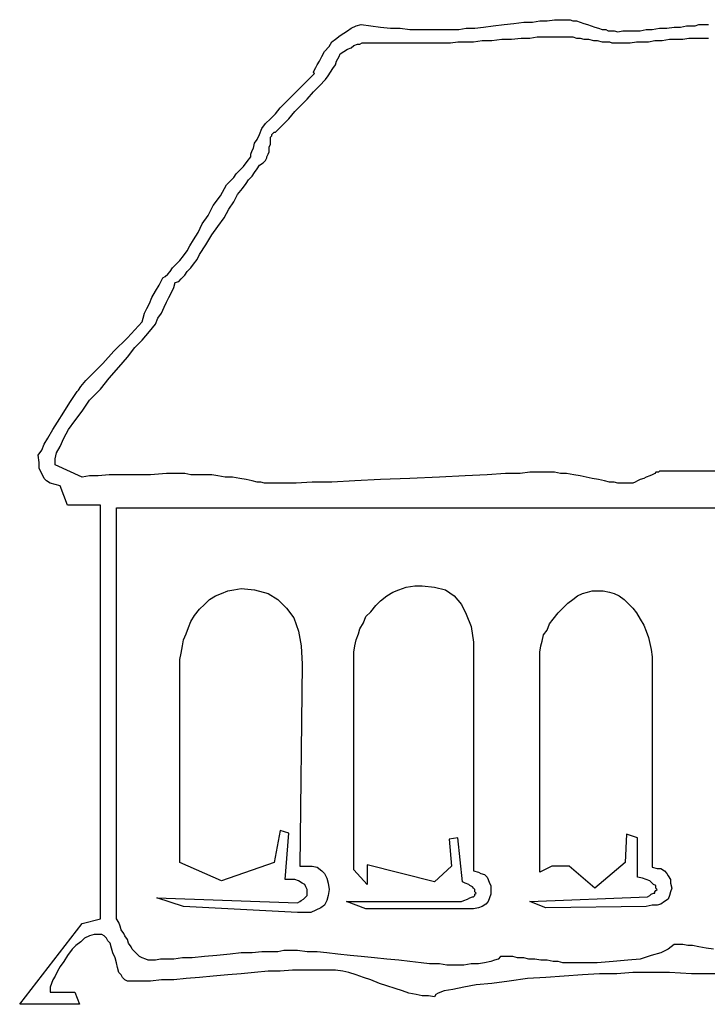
# Model space of a CAD drawing. Extents: x 0.1 to 26.3, y 0 to 2.6.
# Tile 16 of 28: x 15.2 to 16.3, y 0 to 1.6. Entities that reach past the tile are written whole.
import ezdxf

# ---------------------------------------------------------------- set-up
doc = ezdxf.new("R2010")
doc.units = 0

msp = doc.modelspace()

# ---------------------------------------------------------------- linework, layer by layer
at = {"color": 0}
for p, q in [((16, 1.570313, 0.5), (16.01563, 1.572266, 0.5)), ((16.01563, 1.572266, 0.5), (16.03125, 1.574219, 0.5)), ((16.03125, 1.574219, 0.5), (16.04492, 1.574219, 0.5)), ((16.04492, 1.574219, 0.5), (16.05664, 1.576172, 0.5)), ((16.05664, 1.576172, 0.5), (16.06836, 1.576172, 0.5)), ((16.06836, 1.576172, 0.5), (16.08008, 1.578125, 0.5)), ((16.08008, 1.578125, 0.5), (16.08789, 1.578125, 0.5)), ((16.08789, 1.578125, 0.5), (16.0957, 1.578125, 0.5)), ((16.0957, 1.578125, 0.5), (16.09961, 1.578125, 0.5)), ((16.09961, 1.578125, 0.5), (16.10547, 1.578125, 0.5)), ((16.10547, 1.578125, 0.5), (16.10938, 1.576172, 0.5)), ((16.10938, 1.576172, 0.5), (16.11523, 1.576172, 0.5)), ((16.11523, 1.576172, 0.5), (16.12109, 1.574219, 0.5)), ((16.12109, 1.574219, 0.5), (16.12695, 1.572266, 0.5)), ((16.12695, 1.572266, 0.5), (16.13281, 1.570313, 0.5)), ((15.73828, 1.552734, 0.5), (15.74414, 1.556641, 0.5)), ((15.74414, 1.556641, 0.5), (15.75, 1.560547, 0.5)), ((15.75, 1.560547, 0.5), (15.75586, 1.564453, 0.5)), ((15.75586, 1.564453, 0.5), (15.76367, 1.568359, 0.5)), ((15.76367, 1.568359, 0.5), (15.77148, 1.570313, 0.5)), ((15.77148, 1.570313, 0.5), (15.78711, 1.568359, 0.5)), ((15.78711, 1.568359, 0.5), (15.80273, 1.566406, 0.5)), ((15.80273, 1.566406, 0.5), (15.81836, 1.564453, 0.5)), ((15.81836, 1.564453, 0.5), (15.83398, 1.564453, 0.5)), ((15.83398, 1.564453, 0.5), (15.84961, 1.5625, 0.5)), ((15.84961, 1.5625, 0.5), (15.86719, 1.5625, 0.5)), ((15.86719, 1.5625, 0.5), (15.88281, 1.5625, 0.5)), ((15.88281, 1.5625, 0.5), (15.89844, 1.5625, 0.5)), ((15.89844, 1.5625, 0.5), (15.90625, 1.5625, 0.5)), ((15.90625, 1.5625, 0.5), (15.91602, 1.5625, 0.5)), ((15.91602, 1.5625, 0.5), (15.92773, 1.5625, 0.5)), ((15.92773, 1.5625, 0.5), (15.93945, 1.564453, 0.5)), ((15.93945, 1.564453, 0.5), (15.95313, 1.564453, 0.5)), ((15.95313, 1.564453, 0.5), (15.9668, 1.566406, 0.5)), ((15.9668, 1.566406, 0.5), (15.98242, 1.568359, 0.5)), ((15.98242, 1.568359, 0.5), (16, 1.570313, 0.5)), ((16.13281, 1.570313, 0.5), (16.13867, 1.568359, 0.5)), ((16.13867, 1.568359, 0.5), (16.14453, 1.566406, 0.5)), ((16.14453, 1.566406, 0.5), (16.15039, 1.564453, 0.5)), ((16.15039, 1.564453, 0.5), (16.15625, 1.5625, 0.5)), ((16.15625, 1.5625, 0.5), (16.16211, 1.5625, 0.5)), ((16.16211, 1.5625, 0.5), (16.16602, 1.560547, 0.5)), ((16.16602, 1.560547, 0.5), (16.17188, 1.560547, 0.5)), ((16.17188, 1.560547, 0.5), (16.17578, 1.560547, 0.5)), ((16.17578, 1.560547, 0.5), (16.18164, 1.558594, 0.5)), ((16.18164, 1.558594, 0.5), (16.18945, 1.560547, 0.5)), ((16.18945, 1.560547, 0.5), (16.19727, 1.560547, 0.5)), ((16.19727, 1.560547, 0.5), (16.20703, 1.560547, 0.5)), ((16.20703, 1.560547, 0.5), (16.2168, 1.560547, 0.5)), ((16.2168, 1.560547, 0.5), (16.22656, 1.5625, 0.5)), ((16.22656, 1.5625, 0.5), (16.23633, 1.5625, 0.5)), ((16.23633, 1.5625, 0.5), (16.24805, 1.564453, 0.5)), ((16.24805, 1.564453, 0.5), (16.25977, 1.564453, 0.5)), ((16.25977, 1.564453, 0.5), (16.27148, 1.566406, 0.5)), ((16.27148, 1.566406, 0.5), (16.28125, 1.566406, 0.5)), ((16.28125, 1.566406, 0.5), (16.29102, 1.568359, 0.5)), ((16.29102, 1.568359, 0.5), (16.29883, 1.568359, 0.5)), ((16.29883, 1.568359, 0.5), (16.30469, 1.568359, 0.5)), ((16.30469, 1.568359, 0.5), (16.31055, 1.570313, 0.5)), ((16.31055, 1.570313, 0.5), (16.31445, 1.570313, 0.5)), ((16.31445, 1.570313, 0.5), (16.31836, 1.570313, 0.5)), ((16.31836, 1.570313, 0.5), (16.32617, 1.570313, 0.5)), ((15.7207, 1.535156, 0.5), (15.72461, 1.542969, 0.5)), ((15.72461, 1.542969, 0.5), (15.73047, 1.546875, 0.5)), ((15.73047, 1.546875, 0.5), (15.73828, 1.552734, 0.5)), ((15.76953, 1.539063, 0.5), (15.77344, 1.541016, 0.5)), ((15.77344, 1.541016, 0.5), (15.77539, 1.541016, 0.5)), ((15.77539, 1.541016, 0.5), (15.89648, 1.541016, 0.5)), ((15.89648, 1.541016, 0.5), (15.9043, 1.541016, 0.5)), ((15.9043, 1.541016, 0.5), (15.91406, 1.541016, 0.5)), ((15.91406, 1.541016, 0.5), (15.92578, 1.542969, 0.5)), ((15.92578, 1.542969, 0.5), (15.9375, 1.542969, 0.5)), ((15.9375, 1.542969, 0.5), (15.95117, 1.542969, 0.5)), ((15.95117, 1.542969, 0.5), (15.96484, 1.544922, 0.5)), ((15.96484, 1.544922, 0.5), (15.98047, 1.544922, 0.5)), ((15.98047, 1.544922, 0.5), (15.99609, 1.546875, 0.5)), ((15.99609, 1.546875, 0.5), (16.01172, 1.546875, 0.5)), ((16.01172, 1.546875, 0.5), (16.02734, 1.548828, 0.5)), ((16.02734, 1.548828, 0.5), (16.04102, 1.548828, 0.5)), ((16.04102, 1.548828, 0.5), (16.05273, 1.550781, 0.5)), ((16.05273, 1.550781, 0.5), (16.06445, 1.550781, 0.5)), ((16.06445, 1.550781, 0.5), (16.07422, 1.550781, 0.5)), ((16.07422, 1.550781, 0.5), (16.08398, 1.550781, 0.5)), ((16.08398, 1.550781, 0.5), (16.0918, 1.550781, 0.5)), ((16.0918, 1.550781, 0.5), (16.0957, 1.550781, 0.5)), ((16.0957, 1.550781, 0.5), (16.09961, 1.550781, 0.5)), ((16.09961, 1.550781, 0.5), (16.10352, 1.550781, 0.5)), ((16.10352, 1.550781, 0.5), (16.10938, 1.550781, 0.5)), ((16.10938, 1.550781, 0.5), (16.11523, 1.548828, 0.5)), ((16.11523, 1.548828, 0.5), (16.12109, 1.548828, 0.5)), ((16.12109, 1.548828, 0.5), (16.12695, 1.546875, 0.5)), ((16.12695, 1.546875, 0.5), (16.13477, 1.546875, 0.5)), ((16.13477, 1.546875, 0.5), (16.14258, 1.544922, 0.5)), ((16.14258, 1.544922, 0.5), (16.14844, 1.544922, 0.5)), ((16.14844, 1.544922, 0.5), (16.15625, 1.542969, 0.5)), ((16.15625, 1.542969, 0.5), (16.16211, 1.542969, 0.5)), ((16.16211, 1.542969, 0.5), (16.16797, 1.542969, 0.5)), ((16.16797, 1.542969, 0.5), (16.17188, 1.541016, 0.5)), ((16.17188, 1.541016, 0.5), (16.17578, 1.541016, 0.5)), ((16.17578, 1.541016, 0.5), (16.18164, 1.541016, 0.5)), ((16.18164, 1.541016, 0.5), (16.1875, 1.541016, 0.5)), ((16.1875, 1.541016, 0.5), (16.19336, 1.541016, 0.5)), ((16.19336, 1.541016, 0.5), (16.20117, 1.541016, 0.5)), ((16.20117, 1.541016, 0.5), (16.21094, 1.542969, 0.5)), ((16.21094, 1.542969, 0.5), (16.21875, 1.542969, 0.5)), ((16.21875, 1.542969, 0.5), (16.23047, 1.542969, 0.5)), ((16.23047, 1.542969, 0.5), (16.24023, 1.544922, 0.5)), ((16.24023, 1.544922, 0.5), (16.25195, 1.544922, 0.5)), ((16.25195, 1.544922, 0.5), (16.26367, 1.546875, 0.5)), ((16.26367, 1.546875, 0.5), (16.27539, 1.546875, 0.5)), ((16.27539, 1.546875, 0.5), (16.28516, 1.546875, 0.5)), ((16.28516, 1.546875, 0.5), (16.29492, 1.548828, 0.5)), ((16.29492, 1.548828, 0.5), (16.30273, 1.548828, 0.5)), ((16.30273, 1.548828, 0.5), (16.31055, 1.548828, 0.5)), ((16.31055, 1.548828, 0.5), (16.31836, 1.548828, 0.5)), ((16.31836, 1.548828, 0.5), (16.32617, 1.548828, 0.5)), ((15.70898, 1.519531, 0.5), (15.71289, 1.527344, 0.5)), ((15.71289, 1.527344, 0.5), (15.7207, 1.535156, 0.5)), ((15.73828, 1.523438, 0.5), (15.74414, 1.527344, 0.5)), ((15.74414, 1.527344, 0.5), (15.75, 1.53125, 0.5)), ((15.75, 1.53125, 0.5), (15.75586, 1.533203, 0.5)), ((15.75586, 1.533203, 0.5), (15.75977, 1.537109, 0.5)), ((15.75977, 1.537109, 0.5), (15.76563, 1.539063, 0.5)), ((15.76563, 1.539063, 0.5), (15.76953, 1.539063, 0.5)), ((15.70117, 1.505859, 0.5), (15.70508, 1.511719, 0.5)), ((15.70508, 1.511719, 0.5), (15.70898, 1.519531, 0.5)), ((15.73047, 1.505859, 0.5), (15.73242, 1.511719, 0.5)), ((15.73242, 1.511719, 0.5), (15.73438, 1.515625, 0.5)), ((15.73438, 1.515625, 0.5), (15.73633, 1.519531, 0.5)), ((15.73633, 1.519531, 0.5), (15.73828, 1.523438, 0.5)), ((15.69531, 1.494141, 0.5), (15.69727, 1.498047, 0.5)), ((15.69727, 1.492188, 0.5), (15.69531, 1.494141, 0.5)), ((15.69727, 1.498047, 0.5), (15.69922, 1.501953, 0.5)), ((15.69922, 1.501953, 0.5), (15.70117, 1.505859, 0.5)), ((15.71875, 1.488281, 0.5), (15.72266, 1.494141, 0.5)), ((15.72266, 1.494141, 0.5), (15.72656, 1.5, 0.5)), ((15.72656, 1.5, 0.5), (15.73047, 1.505859, 0.5)), ((15.67383, 1.46875, 0.5), (15.68555, 1.480469, 0.5)), ((15.68555, 1.480469, 0.5), (15.69727, 1.492188, 0.5)), ((15.70508, 1.472656, 0.5), (15.71484, 1.482422, 0.5)), ((15.71484, 1.482422, 0.5), (15.71875, 1.488281, 0.5)), ((15.66211, 1.457031, 0.5), (15.67383, 1.46875, 0.5)), ((15.68555, 1.451172, 0.5), (15.69531, 1.462891, 0.5)), ((15.69531, 1.462891, 0.5), (15.70508, 1.472656, 0.5)), ((15.64258, 1.4375, 0.5), (15.65234, 1.447266, 0.5)), ((15.65234, 1.447266, 0.5), (15.66211, 1.457031, 0.5)), ((15.67578, 1.441406, 0.5), (15.68555, 1.451172, 0.5)), ((15.63477, 1.427734, 0.5), (15.64258, 1.4375, 0.5)), ((15.65625, 1.419922, 0.5), (15.66602, 1.431641, 0.5)), ((15.66602, 1.431641, 0.5), (15.67578, 1.441406, 0.5)), ((15.61914, 1.412109, 0.5), (15.62695, 1.419922, 0.5)), ((15.62695, 1.419922, 0.5), (15.63477, 1.427734, 0.5)), ((15.64648, 1.410156, 0.5), (15.65625, 1.419922, 0.5)), ((15.60938, 1.394531, 0.5), (15.61328, 1.404297, 0.5)), ((15.61328, 1.404297, 0.5), (15.61914, 1.412109, 0.5)), ((15.63477, 1.398438, 0.5), (15.64648, 1.410156, 0.5)), ((15.60156, 1.380859, 0.5), (15.60547, 1.386719, 0.5)), ((15.60547, 1.386719, 0.5), (15.60938, 1.394531, 0.5)), ((15.62695, 1.390625, 0.5), (15.62891, 1.392578, 0.5)), ((15.62695, 1.388672, 0.5), (15.62695, 1.390625, 0.5)), ((15.62695, 1.384766, 0.5), (15.62695, 1.388672, 0.5)), ((15.62695, 1.382813, 0.5), (15.62695, 1.384766, 0.5)), ((15.62891, 1.394531, 0.5), (15.63086, 1.396484, 0.5)), ((15.62891, 1.392578, 0.5), (15.62891, 1.394531, 0.5)), ((15.63086, 1.396484, 0.5), (15.63281, 1.398438, 0.5)), ((15.63281, 1.398438, 0.5), (15.63477, 1.398438, 0.5)), ((15.5957, 1.363281, 0.5), (15.59766, 1.369141, 0.5)), ((15.59766, 1.369141, 0.5), (15.59961, 1.373047, 0.5)), ((15.59961, 1.373047, 0.5), (15.60156, 1.380859, 0.5)), ((15.625, 1.375, 0.5), (15.62695, 1.378906, 0.5)), ((15.625, 1.371094, 0.5), (15.625, 1.375, 0.5)), ((15.625, 1.367188, 0.5), (15.625, 1.371094, 0.5)), ((15.62695, 1.378906, 0.5), (15.62695, 1.382813, 0.5)), ((15.58984, 1.351563, 0.5), (15.5957, 1.359375, 0.5)), ((15.5957, 1.359375, 0.5), (15.5957, 1.363281, 0.5)), ((15.61523, 1.349609, 0.5), (15.61914, 1.353516, 0.5)), ((15.61914, 1.353516, 0.5), (15.62109, 1.357422, 0.5)), ((15.62109, 1.359375, 0.5), (15.62305, 1.363281, 0.5)), ((15.62109, 1.357422, 0.5), (15.62109, 1.359375, 0.5)), ((15.62305, 1.363281, 0.5), (15.625, 1.367188, 0.5)), ((15.57227, 1.332031, 0.5), (15.57813, 1.337891, 0.5)), ((15.57813, 1.337891, 0.5), (15.58398, 1.34375, 0.5)), ((15.58398, 1.34375, 0.5), (15.58984, 1.351563, 0.5)), ((15.60156, 1.333984, 0.5), (15.60547, 1.339844, 0.5)), ((15.60547, 1.339844, 0.5), (15.60938, 1.345703, 0.5)), ((15.60938, 1.345703, 0.5), (15.61523, 1.349609, 0.5)), ((15.56055, 1.318359, 0.5), (15.56445, 1.322266, 0.5)), ((15.56445, 1.322266, 0.5), (15.56836, 1.326172, 0.5)), ((15.56836, 1.326172, 0.5), (15.57227, 1.332031, 0.5)), ((15.58789, 1.316406, 0.5), (15.5918, 1.322266, 0.5)), ((15.5918, 1.322266, 0.5), (15.59766, 1.328125, 0.5)), ((15.59766, 1.328125, 0.5), (15.60156, 1.333984, 0.5)), ((15.54688, 1.296875, 0.5), (15.55664, 1.314453, 0.5)), ((15.55664, 1.314453, 0.5), (15.56055, 1.318359, 0.5)), ((15.57422, 1.298828, 0.5), (15.58203, 1.308594, 0.5)), ((15.58203, 1.308594, 0.5), (15.58789, 1.316406, 0.5)), ((15.53516, 1.28125, 0.5), (15.54688, 1.296875, 0.5)), ((15.56836, 1.287109, 0.5), (15.57422, 1.298828, 0.5)), ((15.52734, 1.265625, 0.5), (15.53516, 1.28125, 0.5)), ((15.55273, 1.261719, 0.5), (15.56055, 1.275391, 0.5)), ((15.56055, 1.275391, 0.5), (15.56836, 1.287109, 0.5)), ((15.51758, 1.251953, 0.5), (15.52734, 1.265625, 0.5)), ((15.54297, 1.248047, 0.5), (15.55273, 1.261719, 0.5)), ((15.51172, 1.238281, 0.5), (15.51758, 1.251953, 0.5)), ((15.5332, 1.234375, 0.5), (15.54297, 1.248047, 0.5)), ((15.49805, 1.216797, 0.5), (15.50391, 1.226563, 0.5)), ((15.50391, 1.226563, 0.5), (15.51172, 1.238281, 0.5)), ((15.52344, 1.21875, 0.5), (15.5332, 1.234375, 0.5)), ((15.49414, 1.208984, 0.5), (15.49805, 1.216797, 0.5)), ((15.51367, 1.203125, 0.5), (15.52344, 1.21875, 0.5)), ((15.48242, 1.193359, 0.5), (15.48828, 1.201172, 0.5)), ((15.48828, 1.201172, 0.5), (15.49414, 1.208984, 0.5)), ((15.50391, 1.1875, 0.5), (15.50977, 1.195313, 0.5)), ((15.50977, 1.195313, 0.5), (15.51367, 1.203125, 0.5)), ((15.4668, 1.175781, 0.5), (15.4707, 1.181641, 0.5)), ((15.4707, 1.181641, 0.5), (15.47656, 1.1875, 0.5)), ((15.47656, 1.1875, 0.5), (15.48242, 1.193359, 0.5)), ((15.49414, 1.175781, 0.5), (15.5, 1.181641, 0.5)), ((15.5, 1.181641, 0.5), (15.50391, 1.1875, 0.5)), ((15.44922, 1.154297, 0.5), (15.45508, 1.166016, 0.5)), ((15.45508, 1.166016, 0.5), (15.45898, 1.167969, 0.5)), ((15.45898, 1.167969, 0.5), (15.46289, 1.171875, 0.5)), ((15.46289, 1.171875, 0.5), (15.4668, 1.175781, 0.5)), ((15.48047, 1.160156, 0.5), (15.48438, 1.164063, 0.5)), ((15.48438, 1.164063, 0.5), (15.49023, 1.169922, 0.5)), ((15.49023, 1.169922, 0.5), (15.49414, 1.175781, 0.5)), ((15.44336, 1.144531, 0.5), (15.44922, 1.154297, 0.5)), ((15.46875, 1.142578, 0.5), (15.47266, 1.150391, 0.5)), ((15.47266, 1.150391, 0.5), (15.47461, 1.158203, 0.5)), ((15.47461, 1.158203, 0.5), (15.48047, 1.160156, 0.5)), ((15.43359, 1.125, 0.5), (15.4375, 1.134766, 0.5)), ((15.4375, 1.134766, 0.5), (15.44336, 1.144531, 0.5)), ((15.46094, 1.126953, 0.5), (15.46484, 1.134766, 0.5)), ((15.46484, 1.134766, 0.5), (15.46875, 1.142578, 0.5)), ((15.42578, 1.109375, 0.5), (15.42969, 1.117188, 0.5)), ((15.42969, 1.117188, 0.5), (15.43359, 1.125, 0.5)), ((15.45313, 1.109375, 0.5), (15.45703, 1.119141, 0.5)), ((15.45703, 1.119141, 0.5), (15.46094, 1.126953, 0.5)), ((15.42188, 1.095703, 0.5), (15.42383, 1.101563, 0.5)), ((15.42383, 1.101563, 0.5), (15.42578, 1.109375, 0.5)), ((15.44336, 1.091797, 0.5), (15.44727, 1.101563, 0.5)), ((15.44727, 1.101563, 0.5), (15.45313, 1.109375, 0.5)), ((15.39844, 1.070313, 0.5), (15.42188, 1.095703, 0.5)), ((15.43359, 1.080078, 0.5), (15.44336, 1.091797, 0.5)), ((15.37695, 1.048828, 0.5), (15.39844, 1.070313, 0.5)), ((15.42188, 1.066406, 0.5), (15.43359, 1.080078, 0.5)), ((15.39844, 1.039063, 0.5), (15.41016, 1.054688, 0.5)), ((15.41016, 1.054688, 0.5), (15.42188, 1.066406, 0.5)), ((15.35938, 1.029297, 0.5), (15.37695, 1.048828, 0.5)), ((15.38477, 1.023438, 0.5), (15.39844, 1.039063, 0.5)), ((15.34375, 1.013672, 0.5), (15.35938, 1.029297, 0.5)), ((15.36914, 1.005859, 0.5), (15.38477, 1.023438, 0.5)), ((15.33203, 1.001953, 0.5), (15.34375, 1.013672, 0.5)), ((15.32031, 0.986328, 0.5), (15.32422, 0.992188, 0.5)), ((15.32422, 0.992188, 0.5), (15.33203, 1.001953, 0.5)), ((15.35547, 0.988281, 0.5), (15.36914, 1.005859, 0.5)), ((15.30664, 0.966797, 0.5), (15.31836, 0.984375, 0.5)), ((15.31836, 0.984375, 0.5), (15.32031, 0.986328, 0.5)), ((15.33789, 0.970703, 0.5), (15.35547, 0.988281, 0.5)), ((15.29688, 0.951172, 0.5), (15.30664, 0.966797, 0.5)), ((15.32617, 0.953125, 0.5), (15.33789, 0.970703, 0.5)), ((15.28711, 0.935547, 0.5), (15.29688, 0.951172, 0.5)), ((15.31445, 0.9375, 0.5), (15.32617, 0.953125, 0.5)), ((15.2793, 0.923828, 0.5), (15.28711, 0.935547, 0.5)), ((15.30469, 0.923828, 0.5), (15.31445, 0.9375, 0.5)), ((15.27148, 0.910156, 0.5), (15.2793, 0.923828, 0.5)), ((15.29688, 0.910156, 0.5), (15.30469, 0.923828, 0.5)), ((15.26172, 0.890625, 0.5), (15.26563, 0.900391, 0.5)), ((15.26563, 0.900391, 0.5), (15.27148, 0.910156, 0.5)), ((15.28516, 0.886719, 0.5), (15.29102, 0.896484, 0.5)), ((15.29102, 0.896484, 0.5), (15.29688, 0.910156, 0.5)), ((15.25586, 0.882813, 0.5), (15.26172, 0.890625, 0.5)), ((15.25781, 0.871094, 0.5), (15.25586, 0.882813, 0.5)), ((15.2832, 0.876953, 0.5), (15.28516, 0.886719, 0.5)), ((15.25781, 0.861328, 0.5), (15.25781, 0.871094, 0.5)), ((15.2832, 0.867188, 0.5), (15.2832, 0.876953, 0.5)), ((15.32617, 0.847656, 0.5), (15.2832, 0.867188, 0.5)), ((15.26172, 0.853516, 0.5), (15.25781, 0.861328, 0.5)), ((15.26563, 0.845703, 0.5), (15.26172, 0.853516, 0.5)), ((15.33789, 0.849609, 0.5), (15.32617, 0.847656, 0.5)), ((15.35156, 0.849609, 0.5), (15.33789, 0.849609, 0.5)), ((15.36914, 0.851563, 0.5), (15.35156, 0.849609, 0.5)), ((15.38867, 0.851563, 0.5), (15.36914, 0.851563, 0.5)), ((15.41016, 0.851563, 0.5), (15.38867, 0.851563, 0.5)), ((15.43555, 0.851563, 0.5), (15.41016, 0.851563, 0.5)), ((15.46094, 0.853516, 0.5), (15.43555, 0.851563, 0.5)), ((15.49023, 0.853516, 0.5), (15.46094, 0.853516, 0.5)), ((15.5, 0.851563, 0.5), (15.49023, 0.853516, 0.5)), ((15.51172, 0.851563, 0.5), (15.5, 0.851563, 0.5)), ((15.52148, 0.851563, 0.5), (15.51172, 0.851563, 0.5)), ((15.5332, 0.851563, 0.5), (15.52148, 0.851563, 0.5)), ((15.54297, 0.849609, 0.5), (15.5332, 0.851563, 0.5)), ((15.55469, 0.847656, 0.5), (15.54297, 0.849609, 0.5)), ((15.9375, 0.849609, 0.5), (15.89648, 0.847656, 0.5)), ((15.97266, 0.851563, 0.5), (15.9375, 0.849609, 0.5)), ((16.00195, 0.853516, 0.5), (15.97266, 0.851563, 0.5)), ((16.02539, 0.853516, 0.5), (16.00195, 0.853516, 0.5)), ((16.04102, 0.855469, 0.5), (16.02539, 0.853516, 0.5)), ((16.05273, 0.855469, 0.5), (16.04102, 0.855469, 0.5)), ((16.05859, 0.855469, 0.5), (16.05273, 0.855469, 0.5)), ((16.06836, 0.855469, 0.5), (16.05859, 0.855469, 0.5)), ((16.08008, 0.855469, 0.5), (16.06836, 0.855469, 0.5)), ((16.08984, 0.853516, 0.5), (16.08008, 0.855469, 0.5)), ((16.09961, 0.853516, 0.5), (16.08984, 0.853516, 0.5)), ((16.11133, 0.851563, 0.5), (16.09961, 0.853516, 0.5)), ((16.12109, 0.849609, 0.5), (16.11133, 0.851563, 0.5)), ((16.13086, 0.847656, 0.5), (16.12109, 0.849609, 0.5)), ((16.23242, 0.849609, 0.5), (16.22656, 0.847656, 0.5)), ((16.23633, 0.851563, 0.5), (16.23242, 0.849609, 0.5)), ((16.24023, 0.853516, 0.5), (16.23633, 0.851563, 0.5)), ((16.24219, 0.855469, 0.5), (16.24023, 0.853516, 0.5)), ((16.24609, 0.855469, 0.5), (16.24219, 0.855469, 0.5)), ((16.24805, 0.857422, 0.5), (16.24609, 0.855469, 0.5)), ((16.25, 0.857422, 0.5), (16.24805, 0.857422, 0.5)), ((16.25195, 0.857422, 0.5), (16.25, 0.857422, 0.5)), ((16.30469, 0.857422, 0.5), (16.25195, 0.857422, 0.5)), ((16.35547, 0.857422, 0.5), (16.30469, 0.857422, 0.5)), ((15.26953, 0.841797, 0.5), (15.26563, 0.845703, 0.5)), ((15.27539, 0.837891, 0.5), (15.26953, 0.841797, 0.5)), ((15.2832, 0.835938, 0.5), (15.27539, 0.837891, 0.5)), ((15.29102, 0.833984, 0.5), (15.2832, 0.835938, 0.5)), ((15.30273, 0.802734, 0.5), (15.29102, 0.833984, 0.5)), ((15.56641, 0.847656, 0.5), (15.55469, 0.847656, 0.5)), ((15.57813, 0.845703, 0.5), (15.56641, 0.847656, 0.5)), ((15.58789, 0.84375, 0.5), (15.57813, 0.845703, 0.5)), ((15.59766, 0.841797, 0.5), (15.58789, 0.84375, 0.5)), ((15.60547, 0.839844, 0.5), (15.59766, 0.841797, 0.5)), ((15.61133, 0.839844, 0.5), (15.60547, 0.839844, 0.5)), ((15.61719, 0.837891, 0.5), (15.61133, 0.839844, 0.5)), ((15.62109, 0.837891, 0.5), (15.61719, 0.837891, 0.5)), ((15.62305, 0.837891, 0.5), (15.62109, 0.837891, 0.5)), ((15.63281, 0.837891, 0.5), (15.62305, 0.837891, 0.5)), ((15.62305, 0.837891, 0.5), (15.62305, 0.837891, 0.5)), ((15.64844, 0.837891, 0.5), (15.63281, 0.837891, 0.5)), ((15.66797, 0.837891, 0.5), (15.64844, 0.837891, 0.5)), ((15.69336, 0.839844, 0.5), (15.66797, 0.837891, 0.5)), ((15.72461, 0.839844, 0.5), (15.69336, 0.839844, 0.5)), ((15.76172, 0.841797, 0.5), (15.72461, 0.839844, 0.5)), ((15.80273, 0.84375, 0.5), (15.76172, 0.841797, 0.5)), ((15.84961, 0.845703, 0.5), (15.80273, 0.84375, 0.5)), ((15.89648, 0.847656, 0.5), (15.84961, 0.845703, 0.5)), ((16.14063, 0.845703, 0.5), (16.13086, 0.847656, 0.5)), ((16.15039, 0.84375, 0.5), (16.14063, 0.845703, 0.5)), ((16.16016, 0.841797, 0.5), (16.15039, 0.84375, 0.5)), ((16.16797, 0.839844, 0.5), (16.16016, 0.841797, 0.5)), ((16.17578, 0.839844, 0.5), (16.16797, 0.839844, 0.5)), ((16.18164, 0.837891, 0.5), (16.17578, 0.839844, 0.5)), ((16.1875, 0.837891, 0.5), (16.18164, 0.837891, 0.5)), ((16.19336, 0.837891, 0.5), (16.1875, 0.837891, 0.5)), ((16.19727, 0.837891, 0.5), (16.19336, 0.837891, 0.5)), ((16.19922, 0.837891, 0.5), (16.19727, 0.837891, 0.5)), ((16.20313, 0.837891, 0.5), (16.19922, 0.837891, 0.5)), ((16.20508, 0.837891, 0.5), (16.20313, 0.837891, 0.5)), ((16.20898, 0.839844, 0.5), (16.20508, 0.837891, 0.5)), ((16.21289, 0.841797, 0.5), (16.20898, 0.839844, 0.5)), ((16.2168, 0.84375, 0.5), (16.21289, 0.841797, 0.5)), ((16.22266, 0.845703, 0.5), (16.2168, 0.84375, 0.5)), ((16.22656, 0.847656, 0.5), (16.22266, 0.845703, 0.5)), ((15.35547, 0.802734, 0.5), (15.30273, 0.802734, 0.5)), ((15.35547, 0.142578, 0.5), (15.35547, 0.802734, 0.5)), ((15.38086, 0.142578, 0.5), (15.38086, 0.798828, 0.5)), ((15.38086, 0.798828, 0.5), (16.86914, 0.798828, 0.5)), ((15.53906, 0.658203, 0.5), (15.54883, 0.662109, 0.5)), ((15.54883, 0.662109, 0.5), (15.55859, 0.666016, 0.5)), ((15.55859, 0.666016, 0.5), (15.56836, 0.667969, 0.5)), ((15.56836, 0.667969, 0.5), (15.58008, 0.669922, 0.5)), ((15.58008, 0.669922, 0.5), (15.60156, 0.667969, 0.5)), ((15.60156, 0.667969, 0.5), (15.62305, 0.662109, 0.5)), ((15.62305, 0.662109, 0.5), (15.63867, 0.652344, 0.5)), ((15.8125, 0.658203, 0.5), (15.82227, 0.664063, 0.5)), ((15.82227, 0.664063, 0.5), (15.83203, 0.667969, 0.5)), ((15.83203, 0.667969, 0.5), (15.84375, 0.671875, 0.5)), ((15.84375, 0.671875, 0.5), (15.85742, 0.673828, 0.5)), ((15.85742, 0.673828, 0.5), (15.86914, 0.673828, 0.5)), ((15.86914, 0.673828, 0.5), (15.88867, 0.671875, 0.5)), ((15.88867, 0.671875, 0.5), (15.90625, 0.667969, 0.5)), ((15.90625, 0.667969, 0.5), (15.91992, 0.658203, 0.5)), ((16.11719, 0.658203, 0.5), (16.125, 0.662109, 0.5)), ((16.125, 0.662109, 0.5), (16.13281, 0.664063, 0.5)), ((16.13281, 0.664063, 0.5), (16.14063, 0.666016, 0.5)), ((16.14063, 0.666016, 0.5), (16.15039, 0.666016, 0.5)), ((16.15039, 0.666016, 0.5), (16.1582, 0.666016, 0.5)), ((16.1582, 0.666016, 0.5), (16.16797, 0.664063, 0.5)), ((16.16797, 0.664063, 0.5), (16.17578, 0.662109, 0.5)), ((16.17578, 0.662109, 0.5), (16.18359, 0.658203, 0.5)), ((15.52148, 0.644531, 0.5), (15.5293, 0.652344, 0.5)), ((15.5293, 0.652344, 0.5), (15.53906, 0.658203, 0.5)), ((15.63867, 0.652344, 0.5), (15.65234, 0.638672, 0.5)), ((15.79492, 0.642578, 0.5), (15.80273, 0.650391, 0.5)), ((15.80273, 0.650391, 0.5), (15.8125, 0.658203, 0.5)), ((15.91992, 0.658203, 0.5), (15.93164, 0.644531, 0.5)), ((16.09375, 0.638672, 0.5), (16.10156, 0.646484, 0.5)), ((16.10156, 0.646484, 0.5), (16.10938, 0.652344, 0.5)), ((16.10938, 0.652344, 0.5), (16.11719, 0.658203, 0.5)), ((16.18359, 0.658203, 0.5), (16.19141, 0.652344, 0.5)), ((16.19141, 0.652344, 0.5), (16.19727, 0.646484, 0.5)), ((16.19727, 0.646484, 0.5), (16.20508, 0.638672, 0.5)), ((15.50586, 0.626953, 0.5), (15.51367, 0.636719, 0.5)), ((15.51367, 0.636719, 0.5), (15.52148, 0.644531, 0.5)), ((15.65234, 0.638672, 0.5), (15.66406, 0.623047, 0.5)), ((15.7793, 0.625, 0.5), (15.78711, 0.632813, 0.5)), ((15.78711, 0.632813, 0.5), (15.79492, 0.642578, 0.5)), ((15.93164, 0.644531, 0.5), (15.93945, 0.628906, 0.5)), ((16.07813, 0.621094, 0.5), (16.08594, 0.630859, 0.5)), ((16.08594, 0.630859, 0.5), (16.09375, 0.638672, 0.5)), ((16.20508, 0.638672, 0.5), (16.21094, 0.630859, 0.5)), ((16.21094, 0.630859, 0.5), (16.2168, 0.621094, 0.5)), ((15.49609, 0.607422, 0.5), (15.5, 0.617188, 0.5)), ((15.5, 0.617188, 0.5), (15.50586, 0.626953, 0.5)), ((15.66406, 0.623047, 0.5), (15.67188, 0.601563, 0.5)), ((15.76953, 0.605469, 0.5), (15.77539, 0.615234, 0.5)), ((15.77539, 0.615234, 0.5), (15.7793, 0.625, 0.5)), ((15.93945, 0.628906, 0.5), (15.94727, 0.609375, 0.5)), ((16.06836, 0.603516, 0.5), (16.07227, 0.613281, 0.5)), ((16.07227, 0.613281, 0.5), (16.07813, 0.621094, 0.5)), ((16.2168, 0.621094, 0.5), (16.22266, 0.611328, 0.5)), ((15.48828, 0.587891, 0.5), (15.49219, 0.597656, 0.5)), ((15.49219, 0.597656, 0.5), (15.49609, 0.607422, 0.5)), ((15.67188, 0.601563, 0.5), (15.67578, 0.578125, 0.5)), ((15.76367, 0.587891, 0.5), (15.76758, 0.597656, 0.5)), ((15.76758, 0.597656, 0.5), (15.76953, 0.605469, 0.5)), ((15.94727, 0.609375, 0.5), (15.95117, 0.583984, 0.5)), ((16.0625, 0.595703, 0.5), (16.06836, 0.603516, 0.5)), ((16.22266, 0.611328, 0.5), (16.22656, 0.601563, 0.5)), ((16.22656, 0.601563, 0.5), (16.23047, 0.591797, 0.5)), ((15.48633, 0.578125, 0.5), (15.48828, 0.587891, 0.5)), ((15.76172, 0.578125, 0.5), (15.76367, 0.587891, 0.5)), ((15.95117, 0.583984, 0.5), (15.95117, 0.556641, 0.5)), ((16.05859, 0.578125, 0.5), (16.06055, 0.585938, 0.5)), ((16.06055, 0.585938, 0.5), (16.0625, 0.595703, 0.5)), ((16.23047, 0.591797, 0.5), (16.23242, 0.582031, 0.5)), ((16.23242, 0.582031, 0.5), (16.23438, 0.572266, 0.5)), ((15.48242, 0.556641, 0.5), (15.48438, 0.566406, 0.5)), ((15.48438, 0.566406, 0.5), (15.48633, 0.578125, 0.5)), ((15.67578, 0.578125, 0.5), (15.67773, 0.548828, 0.5)), ((15.75977, 0.568359, 0.5), (15.76172, 0.578125, 0.5)), ((15.75977, 0.556641, 0.5), (15.75977, 0.568359, 0.5)), ((16.05664, 0.568359, 0.5), (16.05859, 0.578125, 0.5)), ((16.05664, 0.560547, 0.5), (16.05664, 0.568359, 0.5)), ((16.23438, 0.572266, 0.5), (16.23633, 0.560547, 0.5)), ((15.48242, 0.546875, 0.5), (15.48242, 0.556641, 0.5)), ((15.75977, 0.220703, 0.5), (15.75977, 0.556641, 0.5)), ((15.95117, 0.556641, 0.5), (15.95117, 0.21875, 0.5)), ((16.05664, 0.216797, 0.5), (16.05664, 0.560547, 0.5)), ((16.23633, 0.560547, 0.5), (16.23633, 0.548828, 0.5)), ((15.48242, 0.232422, 0.5), (15.48242, 0.546875, 0.5)), ((15.67773, 0.548828, 0.5), (15.67383, 0.226563, 0.5)), ((16.23633, 0.548828, 0.5), (16.23633, 0.224609, 0.5)), ((15.64258, 0.283203, 0.5), (15.63281, 0.232422, 0.5)), ((15.65625, 0.279297, 0.5), (15.64258, 0.283203, 0.5)), ((15.65039, 0.205078, 0.5), (15.65625, 0.279297, 0.5)), ((15.92578, 0.271484, 0.5), (15.91211, 0.269531, 0.5)), ((15.91211, 0.269531, 0.5), (15.91602, 0.226563, 0.5)), ((15.93359, 0.201172, 0.5), (15.92578, 0.271484, 0.5)), ((16.19531, 0.277344, 0.5), (16.19336, 0.232422, 0.5)), ((16.21289, 0.271484, 0.5), (16.19531, 0.277344, 0.5)), ((16.21289, 0.208984, 0.5), (16.21289, 0.271484, 0.5)), ((15.54883, 0.203125, 0.5), (15.48242, 0.232422, 0.5)), ((15.63281, 0.232422, 0.5), (15.54883, 0.203125, 0.5)), ((15.67383, 0.226563, 0.5), (15.68555, 0.226563, 0.5)), ((15.68555, 0.226563, 0.5), (15.69336, 0.226563, 0.5)), ((15.69336, 0.226563, 0.5), (15.70117, 0.224609, 0.5)), ((15.70117, 0.224609, 0.5), (15.70898, 0.21875, 0.5)), ((15.78125, 0.197266, 0.5), (15.75977, 0.220703, 0.5)), ((15.88867, 0.201172, 0.5), (15.78125, 0.228516, 0.5)), ((15.78125, 0.228516, 0.5), (15.78125, 0.197266, 0.5)), ((15.91602, 0.226563, 0.5), (15.88867, 0.201172, 0.5)), ((16.07617, 0.226563, 0.5), (16.05664, 0.216797, 0.5)), ((16.10352, 0.226563, 0.5), (16.07617, 0.226563, 0.5)), ((16.14453, 0.191406, 0.5), (16.10352, 0.226563, 0.5)), ((16.19336, 0.232422, 0.5), (16.14453, 0.191406, 0.5)), ((16.23633, 0.224609, 0.5), (16.24414, 0.222656, 0.5)), ((16.24414, 0.222656, 0.5), (16.25, 0.222656, 0.5)), ((16.25, 0.222656, 0.5), (16.25586, 0.21875, 0.5)), ((15.6582, 0.205078, 0.5), (15.65039, 0.205078, 0.5)), ((15.66602, 0.205078, 0.5), (15.6582, 0.205078, 0.5)), ((15.67188, 0.203125, 0.5), (15.66602, 0.205078, 0.5)), ((15.70898, 0.21875, 0.5), (15.71289, 0.214844, 0.5)), ((15.71289, 0.214844, 0.5), (15.7168, 0.207031, 0.5)), ((15.7168, 0.207031, 0.5), (15.71875, 0.199219, 0.5)), ((15.95117, 0.21875, 0.5), (15.95898, 0.216797, 0.5)), ((15.95898, 0.216797, 0.5), (15.96289, 0.214844, 0.5)), ((15.96289, 0.214844, 0.5), (15.96875, 0.212891, 0.5)), ((15.96875, 0.212891, 0.5), (15.97266, 0.208984, 0.5)), ((15.97266, 0.208984, 0.5), (15.97461, 0.205078, 0.5)), ((15.97461, 0.205078, 0.5), (15.97656, 0.199219, 0.5)), ((16.2207, 0.207031, 0.5), (16.21289, 0.208984, 0.5)), ((16.22656, 0.205078, 0.5), (16.2207, 0.207031, 0.5)), ((16.23242, 0.203125, 0.5), (16.22656, 0.205078, 0.5)), ((16.25586, 0.21875, 0.5), (16.25977, 0.214844, 0.5)), ((16.25977, 0.214844, 0.5), (16.26172, 0.210938, 0.5)), ((16.26172, 0.210938, 0.5), (16.26563, 0.205078, 0.5)), ((16.26563, 0.205078, 0.5), (16.26563, 0.199219, 0.5)), ((15.67773, 0.199219, 0.5), (15.67188, 0.203125, 0.5)), ((15.68164, 0.197266, 0.5), (15.67773, 0.199219, 0.5)), ((15.68359, 0.193359, 0.5), (15.68164, 0.197266, 0.5)), ((15.68555, 0.189453, 0.5), (15.68359, 0.193359, 0.5)), ((15.68555, 0.183594, 0.5), (15.68555, 0.189453, 0.5)), ((15.71875, 0.199219, 0.5), (15.7207, 0.189453, 0.5)), ((15.7207, 0.189453, 0.5), (15.71875, 0.179688, 0.5)), ((15.9375, 0.199219, 0.5), (15.93359, 0.201172, 0.5)), ((15.94336, 0.197266, 0.5), (15.9375, 0.199219, 0.5)), ((15.94531, 0.195313, 0.5), (15.94336, 0.197266, 0.5)), ((15.94922, 0.193359, 0.5), (15.94531, 0.195313, 0.5)), ((15.95117, 0.191406, 0.5), (15.94922, 0.193359, 0.5)), ((15.95313, 0.189453, 0.5), (15.95117, 0.191406, 0.5)), ((15.95313, 0.185547, 0.5), (15.95313, 0.189453, 0.5)), ((15.97656, 0.199219, 0.5), (15.97852, 0.195313, 0.5)), ((15.97852, 0.195313, 0.5), (15.97852, 0.189453, 0.5)), ((15.97852, 0.189453, 0.5), (15.97852, 0.181641, 0.5)), ((16.23633, 0.199219, 0.5), (16.23242, 0.203125, 0.5)), ((16.23828, 0.197266, 0.5), (16.23633, 0.199219, 0.5)), ((16.24219, 0.195313, 0.5), (16.23828, 0.197266, 0.5)), ((16.24219, 0.191406, 0.5), (16.24219, 0.195313, 0.5)), ((16.24414, 0.189453, 0.5), (16.24219, 0.191406, 0.5)), ((16.24219, 0.1875, 0.5), (16.24414, 0.189453, 0.5)), ((16.26563, 0.199219, 0.5), (16.26758, 0.191406, 0.5)), ((16.26758, 0.191406, 0.5), (16.26563, 0.185547, 0.5)), ((15.48828, 0.162109, 0.5), (15.44531, 0.175781, 0.5)), ((15.44531, 0.175781, 0.5), (15.66992, 0.167969, 0.5)), ((15.67578, 0.171875, 0.5), (15.67969, 0.173828, 0.5)), ((15.67969, 0.173828, 0.5), (15.68164, 0.175781, 0.5)), ((15.68164, 0.175781, 0.5), (15.68359, 0.177734, 0.5)), ((15.68359, 0.177734, 0.5), (15.68555, 0.179688, 0.5)), ((15.68555, 0.181641, 0.5), (15.68555, 0.183594, 0.5)), ((15.68555, 0.179688, 0.5), (15.68555, 0.181641, 0.5)), ((15.71875, 0.179688, 0.5), (15.7168, 0.171875, 0.5)), ((15.93555, 0.171875, 0.5), (15.94141, 0.173828, 0.5)), ((15.94141, 0.173828, 0.5), (15.94531, 0.175781, 0.5)), ((15.94531, 0.175781, 0.5), (15.94922, 0.177734, 0.5)), ((15.94922, 0.177734, 0.5), (15.95117, 0.177734, 0.5)), ((15.95117, 0.177734, 0.5), (15.95313, 0.179688, 0.5)), ((15.95508, 0.183594, 0.5), (15.95313, 0.185547, 0.5)), ((15.95313, 0.181641, 0.5), (15.95508, 0.183594, 0.5)), ((15.95313, 0.179688, 0.5), (15.95313, 0.181641, 0.5)), ((15.97656, 0.175781, 0.5), (15.97461, 0.169922, 0.5)), ((15.97852, 0.181641, 0.5), (15.97656, 0.175781, 0.5)), ((16.04102, 0.169922, 0.5), (16.22852, 0.177734, 0.5)), ((16.22852, 0.177734, 0.5), (16.23242, 0.179688, 0.5)), ((16.23242, 0.179688, 0.5), (16.23438, 0.181641, 0.5)), ((16.23438, 0.181641, 0.5), (16.23828, 0.183594, 0.5)), ((16.23828, 0.183594, 0.5), (16.24023, 0.183594, 0.5)), ((16.24023, 0.185547, 0.5), (16.24219, 0.1875, 0.5)), ((16.24023, 0.183594, 0.5), (16.24023, 0.185547, 0.5)), ((16.24219, 0.1875, 0.5), (16.24219, 0.1875, 0.5)), ((16.26172, 0.173828, 0.5), (16.25586, 0.169922, 0.5)), ((16.26367, 0.179688, 0.5), (16.26172, 0.173828, 0.5)), ((16.26563, 0.185547, 0.5), (16.26367, 0.179688, 0.5)), ((15.66992, 0.152344, 0.5), (15.48828, 0.162109, 0.5)), ((15.66992, 0.167969, 0.5), (15.67383, 0.169922, 0.5)), ((15.67383, 0.169922, 0.5), (15.67578, 0.171875, 0.5)), ((15.70703, 0.160156, 0.5), (15.69922, 0.15625, 0.5)), ((15.71289, 0.164063, 0.5), (15.70703, 0.160156, 0.5)), ((15.7168, 0.171875, 0.5), (15.71289, 0.164063, 0.5)), ((15.7793, 0.158203, 0.5), (15.74805, 0.169922, 0.5)), ((15.74805, 0.169922, 0.5), (15.93164, 0.169922, 0.5)), ((15.94336, 0.158203, 0.5), (15.7793, 0.158203, 0.5)), ((15.93164, 0.169922, 0.5), (15.93555, 0.171875, 0.5)), ((15.95117, 0.158203, 0.5), (15.94336, 0.158203, 0.5)), ((15.95898, 0.160156, 0.5), (15.95117, 0.158203, 0.5)), ((15.96484, 0.162109, 0.5), (15.95898, 0.160156, 0.5)), ((15.9707, 0.166016, 0.5), (15.96484, 0.162109, 0.5)), ((15.97461, 0.169922, 0.5), (15.9707, 0.166016, 0.5)), ((16.06641, 0.160156, 0.5), (16.04102, 0.169922, 0.5)), ((16.22656, 0.162109, 0.5), (16.06641, 0.160156, 0.5)), ((16.23633, 0.164063, 0.5), (16.22656, 0.162109, 0.5)), ((16.24414, 0.164063, 0.5), (16.23633, 0.164063, 0.5)), ((16.25, 0.166016, 0.5), (16.24414, 0.164063, 0.5)), ((16.25586, 0.169922, 0.5), (16.25, 0.166016, 0.5)), ((15.32617, 0.134766, 0.5), (15.35547, 0.142578, 0.5)), ((15.38477, 0.136719, 0.5), (15.38086, 0.142578, 0.5)), ((15.68164, 0.152344, 0.5), (15.66992, 0.152344, 0.5)), ((15.69141, 0.152344, 0.5), (15.68164, 0.152344, 0.5)), ((15.69922, 0.15625, 0.5), (15.69141, 0.152344, 0.5)), ((15.22656, 0.005859, 0.5), (15.32617, 0.134766, 0.5)), ((15.38672, 0.130859, 0.5), (15.38477, 0.136719, 0.5)), ((15.38867, 0.125, 0.5), (15.38672, 0.130859, 0.5)), ((15.33008, 0.111328, 0.5), (15.32422, 0.105469, 0.5)), ((15.33789, 0.115234, 0.5), (15.33008, 0.111328, 0.5)), ((15.3457, 0.117188, 0.5), (15.33789, 0.115234, 0.5)), ((15.35352, 0.117188, 0.5), (15.3457, 0.117188, 0.5)), ((15.35742, 0.117188, 0.5), (15.35352, 0.117188, 0.5)), ((15.36133, 0.115234, 0.5), (15.35742, 0.117188, 0.5)), ((15.36523, 0.111328, 0.5), (15.36133, 0.115234, 0.5)), ((15.36719, 0.107422, 0.5), (15.36523, 0.111328, 0.5)), ((15.39258, 0.119141, 0.5), (15.38867, 0.125, 0.5)), ((15.39453, 0.115234, 0.5), (15.39258, 0.119141, 0.5)), ((15.39844, 0.109375, 0.5), (15.39453, 0.115234, 0.5)), ((15.31641, 0.099609, 0.5), (15.31055, 0.09375, 0.5)), ((15.32422, 0.105469, 0.5), (15.31641, 0.099609, 0.5)), ((15.37109, 0.103516, 0.5), (15.36719, 0.107422, 0.5)), ((15.37305, 0.095703, 0.5), (15.37109, 0.103516, 0.5)), ((15.375, 0.087891, 0.5), (15.37305, 0.095703, 0.5)), ((15.40039, 0.103516, 0.5), (15.39844, 0.109375, 0.5)), ((15.4043, 0.097656, 0.5), (15.40039, 0.103516, 0.5)), ((15.40625, 0.09375, 0.5), (15.4043, 0.097656, 0.5)), ((16.27148, 0.101563, 0.5), (16.26172, 0.09375, 0.5)), ((16.27734, 0.101563, 0.5), (16.27148, 0.101563, 0.5)), ((16.28516, 0.101563, 0.5), (16.27734, 0.101563, 0.5)), ((16.29297, 0.099609, 0.5), (16.28516, 0.101563, 0.5)), ((16.30078, 0.099609, 0.5), (16.29297, 0.099609, 0.5)), ((16.31055, 0.097656, 0.5), (16.30078, 0.099609, 0.5)), ((16.32227, 0.095703, 0.5), (16.31055, 0.097656, 0.5)), ((16.33398, 0.09375, 0.5), (16.32227, 0.095703, 0.5)), ((15.30273, 0.083984, 0.5), (15.29688, 0.074219, 0.5)), ((15.31055, 0.09375, 0.5), (15.30273, 0.083984, 0.5)), ((15.37891, 0.080078, 0.5), (15.375, 0.087891, 0.5)), ((15.38086, 0.072266, 0.5), (15.37891, 0.080078, 0.5)), ((15.41016, 0.089844, 0.5), (15.40625, 0.09375, 0.5)), ((15.41406, 0.085938, 0.5), (15.41016, 0.089844, 0.5)), ((15.41797, 0.082031, 0.5), (15.41406, 0.085938, 0.5)), ((15.42188, 0.080078, 0.5), (15.41797, 0.082031, 0.5)), ((15.42773, 0.078125, 0.5), (15.42188, 0.080078, 0.5)), ((15.48633, 0.080078, 0.5), (15.47266, 0.078125, 0.5)), ((15.50195, 0.080078, 0.5), (15.48633, 0.080078, 0.5)), ((15.52148, 0.082031, 0.5), (15.50195, 0.080078, 0.5)), ((15.54102, 0.083984, 0.5), (15.52148, 0.082031, 0.5)), ((15.5625, 0.085938, 0.5), (15.54102, 0.083984, 0.5)), ((15.58008, 0.087891, 0.5), (15.5625, 0.085938, 0.5)), ((15.59766, 0.087891, 0.5), (15.58008, 0.087891, 0.5)), ((15.61328, 0.089844, 0.5), (15.59766, 0.087891, 0.5)), ((15.62695, 0.089844, 0.5), (15.61328, 0.089844, 0.5)), ((15.63867, 0.089844, 0.5), (15.62695, 0.089844, 0.5)), ((15.64844, 0.091797, 0.5), (15.63867, 0.089844, 0.5)), ((15.65625, 0.091797, 0.5), (15.64844, 0.091797, 0.5)), ((15.66992, 0.091797, 0.5), (15.65625, 0.091797, 0.5)), ((15.68555, 0.089844, 0.5), (15.66992, 0.091797, 0.5)), ((15.70117, 0.089844, 0.5), (15.68555, 0.089844, 0.5)), ((15.7168, 0.087891, 0.5), (15.70117, 0.089844, 0.5)), ((15.73438, 0.085938, 0.5), (15.7168, 0.087891, 0.5)), ((15.75391, 0.083984, 0.5), (15.73438, 0.085938, 0.5)), ((15.77148, 0.082031, 0.5), (15.75391, 0.083984, 0.5)), ((15.79297, 0.080078, 0.5), (15.77148, 0.082031, 0.5)), ((15.8125, 0.078125, 0.5), (15.79297, 0.080078, 0.5)), ((15.99414, 0.082031, 0.5), (15.99023, 0.078125, 0.5)), ((16, 0.082031, 0.5), (15.99414, 0.082031, 0.5)), ((16.00781, 0.082031, 0.5), (16, 0.082031, 0.5)), ((16.01367, 0.082031, 0.5), (16.00781, 0.082031, 0.5)), ((16.02148, 0.080078, 0.5), (16.01367, 0.082031, 0.5)), ((16.03125, 0.080078, 0.5), (16.02148, 0.080078, 0.5)), ((16.03906, 0.078125, 0.5), (16.03125, 0.080078, 0.5)), ((16.23438, 0.083984, 0.5), (16.2168, 0.078125, 0.5)), ((16.25, 0.087891, 0.5), (16.23438, 0.083984, 0.5)), ((16.26172, 0.09375, 0.5), (16.25, 0.087891, 0.5)), ((15.29102, 0.066406, 0.5), (15.28711, 0.058594, 0.5)), ((15.29688, 0.074219, 0.5), (15.29102, 0.066406, 0.5)), ((15.38281, 0.064453, 0.5), (15.38086, 0.072266, 0.5)), ((15.38477, 0.056641, 0.5), (15.38281, 0.064453, 0.5)), ((15.43164, 0.076172, 0.5), (15.42773, 0.078125, 0.5)), ((15.4375, 0.076172, 0.5), (15.43164, 0.076172, 0.5)), ((15.44336, 0.076172, 0.5), (15.4375, 0.076172, 0.5)), ((15.45117, 0.078125, 0.5), (15.44336, 0.076172, 0.5)), ((15.46094, 0.078125, 0.5), (15.45117, 0.078125, 0.5)), ((15.47266, 0.078125, 0.5), (15.46094, 0.078125, 0.5)), ((15.83203, 0.076172, 0.5), (15.8125, 0.078125, 0.5)), ((15.84961, 0.074219, 0.5), (15.83203, 0.076172, 0.5)), ((15.86719, 0.072266, 0.5), (15.84961, 0.074219, 0.5)), ((15.88086, 0.070313, 0.5), (15.86719, 0.072266, 0.5)), ((15.89648, 0.070313, 0.5), (15.88086, 0.070313, 0.5)), ((15.9082, 0.068359, 0.5), (15.89648, 0.070313, 0.5)), ((15.91992, 0.068359, 0.5), (15.9082, 0.068359, 0.5)), ((15.93555, 0.068359, 0.5), (15.91992, 0.068359, 0.5)), ((15.94727, 0.070313, 0.5), (15.93555, 0.068359, 0.5)), ((15.95898, 0.070313, 0.5), (15.94727, 0.070313, 0.5)), ((15.96875, 0.072266, 0.5), (15.95898, 0.070313, 0.5)), ((15.97852, 0.074219, 0.5), (15.96875, 0.072266, 0.5)), ((15.98438, 0.076172, 0.5), (15.97852, 0.074219, 0.5)), ((15.99023, 0.078125, 0.5), (15.98438, 0.076172, 0.5)), ((16.04883, 0.078125, 0.5), (16.03906, 0.078125, 0.5)), ((16.05859, 0.076172, 0.5), (16.04883, 0.078125, 0.5)), ((16.06836, 0.076172, 0.5), (16.05859, 0.076172, 0.5)), ((16.07813, 0.074219, 0.5), (16.06836, 0.076172, 0.5)), ((16.08594, 0.074219, 0.5), (16.07813, 0.074219, 0.5)), ((16.09375, 0.072266, 0.5), (16.08594, 0.074219, 0.5)), ((16.10156, 0.072266, 0.5), (16.09375, 0.072266, 0.5)), ((16.10742, 0.072266, 0.5), (16.10156, 0.072266, 0.5)), ((16.11328, 0.072266, 0.5), (16.10742, 0.072266, 0.5)), ((16.11914, 0.072266, 0.5), (16.11328, 0.072266, 0.5)), ((16.14844, 0.072266, 0.5), (16.11914, 0.072266, 0.5)), ((16.17383, 0.074219, 0.5), (16.14844, 0.072266, 0.5)), ((16.19727, 0.076172, 0.5), (16.17383, 0.074219, 0.5)), ((16.2168, 0.078125, 0.5), (16.19727, 0.076172, 0.5)), ((15.2832, 0.050781, 0.5), (15.2793, 0.044922, 0.5)), ((15.28711, 0.058594, 0.5), (15.2832, 0.050781, 0.5)), ((15.38867, 0.052734, 0.5), (15.38477, 0.056641, 0.5)), ((15.39063, 0.048828, 0.5), (15.38867, 0.052734, 0.5)), ((15.39453, 0.044922, 0.5), (15.39063, 0.048828, 0.5)), ((15.51367, 0.048828, 0.5), (15.49219, 0.046875, 0.5)), ((15.53516, 0.050781, 0.5), (15.51367, 0.048828, 0.5)), ((15.55859, 0.052734, 0.5), (15.53516, 0.050781, 0.5)), ((15.58008, 0.054688, 0.5), (15.55859, 0.052734, 0.5)), ((15.60156, 0.056641, 0.5), (15.58008, 0.054688, 0.5)), ((15.62305, 0.058594, 0.5), (15.60156, 0.056641, 0.5)), ((15.64258, 0.058594, 0.5), (15.62305, 0.058594, 0.5)), ((15.66211, 0.060547, 0.5), (15.64258, 0.058594, 0.5)), ((15.67969, 0.060547, 0.5), (15.66211, 0.060547, 0.5)), ((15.69727, 0.060547, 0.5), (15.67969, 0.060547, 0.5)), ((15.71289, 0.060547, 0.5), (15.69727, 0.060547, 0.5)), ((15.7207, 0.060547, 0.5), (15.71289, 0.060547, 0.5)), ((15.73047, 0.060547, 0.5), (15.7207, 0.060547, 0.5)), ((15.74219, 0.058594, 0.5), (15.73047, 0.060547, 0.5)), ((15.75195, 0.056641, 0.5), (15.74219, 0.058594, 0.5)), ((15.76367, 0.052734, 0.5), (15.75195, 0.056641, 0.5)), ((15.77539, 0.048828, 0.5), (15.76367, 0.052734, 0.5)), ((15.78711, 0.044922, 0.5), (15.77539, 0.048828, 0.5)), ((16.06641, 0.048828, 0.5), (16.03711, 0.046875, 0.5)), ((16.0957, 0.050781, 0.5), (16.06641, 0.048828, 0.5)), ((16.125, 0.052734, 0.5), (16.0957, 0.050781, 0.5)), ((16.15234, 0.054688, 0.5), (16.125, 0.052734, 0.5)), ((16.17969, 0.054688, 0.5), (16.15234, 0.054688, 0.5)), ((16.20508, 0.056641, 0.5), (16.17969, 0.054688, 0.5)), ((16.23242, 0.056641, 0.5), (16.20508, 0.056641, 0.5)), ((16.26367, 0.056641, 0.5), (16.23242, 0.056641, 0.5)), ((16.29883, 0.054688, 0.5), (16.26367, 0.056641, 0.5)), ((16.33789, 0.054688, 0.5), (16.29883, 0.054688, 0.5)), ((15.27734, 0.039063, 0.5), (15.27539, 0.033203, 0.5)), ((15.27539, 0.033203, 0.5), (15.27539, 0.029297, 0.5)), ((15.2793, 0.044922, 0.5), (15.27734, 0.039063, 0.5)), ((15.39844, 0.042969, 0.5), (15.39453, 0.044922, 0.5)), ((15.40234, 0.042969, 0.5), (15.39844, 0.042969, 0.5)), ((15.41797, 0.042969, 0.5), (15.40234, 0.042969, 0.5)), ((15.43555, 0.042969, 0.5), (15.41797, 0.042969, 0.5)), ((15.45313, 0.044922, 0.5), (15.43555, 0.042969, 0.5)), ((15.47266, 0.044922, 0.5), (15.45313, 0.044922, 0.5)), ((15.49219, 0.046875, 0.5), (15.47266, 0.044922, 0.5)), ((15.80078, 0.039063, 0.5), (15.78711, 0.044922, 0.5)), ((15.8125, 0.035156, 0.5), (15.80078, 0.039063, 0.5)), ((15.82617, 0.03125, 0.5), (15.8125, 0.035156, 0.5)), ((15.93555, 0.033203, 0.5), (15.91797, 0.029297, 0.5)), ((15.95508, 0.037109, 0.5), (15.93555, 0.033203, 0.5)), ((15.98047, 0.039063, 0.5), (15.95508, 0.037109, 0.5)), ((16.00781, 0.042969, 0.5), (15.98047, 0.039063, 0.5)), ((16.03711, 0.046875, 0.5), (16.00781, 0.042969, 0.5)), ((15.27539, 0.029297, 0.5), (15.27539, 0.025391, 0.5)), ((15.27539, 0.025391, 0.5), (15.31445, 0.025391, 0.5)), ((15.31445, 0.025391, 0.5), (15.32227, 0.005859, 0.5)), ((15.83789, 0.027344, 0.5), (15.82617, 0.03125, 0.5)), ((15.84766, 0.023438, 0.5), (15.83789, 0.027344, 0.5)), ((15.85938, 0.021484, 0.5), (15.84766, 0.023438, 0.5)), ((15.86914, 0.019531, 0.5), (15.85938, 0.021484, 0.5)), ((15.87891, 0.019531, 0.5), (15.86914, 0.019531, 0.5)), ((15.88867, 0.017578, 0.5), (15.87891, 0.019531, 0.5)), ((15.89063, 0.021484, 0.5), (15.88867, 0.017578, 0.5)), ((15.89453, 0.023438, 0.5), (15.89063, 0.021484, 0.5)), ((15.9043, 0.027344, 0.5), (15.89453, 0.023438, 0.5)), ((15.91797, 0.029297, 0.5), (15.9043, 0.027344, 0.5)), ((15.32227, 0.005859, 0.5), (15.22656, 0.005859, 0.5))]:
    msp.add_line(p, q, dxfattribs=at)

doc.saveas('drawing.dxf')
